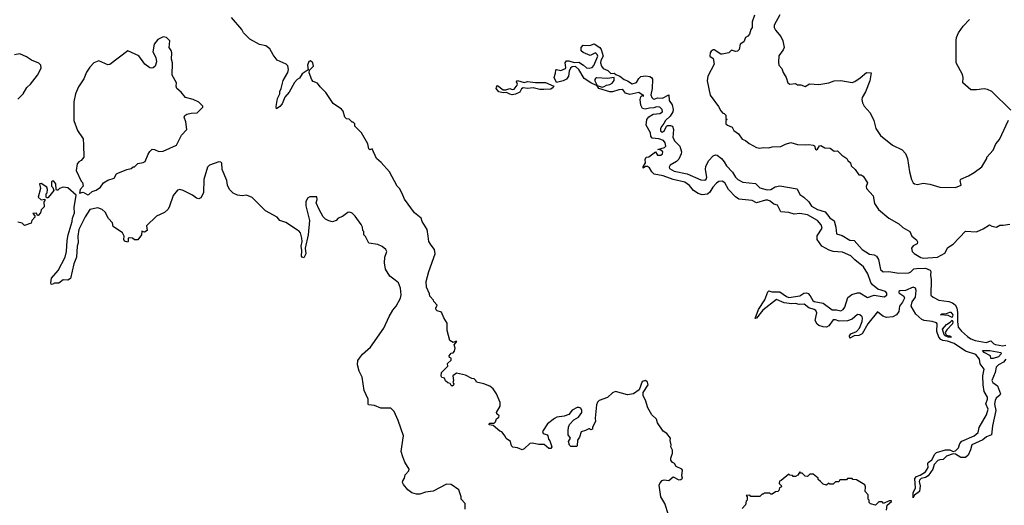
# Model space of a CAD drawing. Extents: x 2293139 to 2515392, y 824115 to 1006937.
# Tile 184 of 256: x 2399402 to 2408266, y 941680 to 946055. Entities that reach past the tile are written whole.
import ezdxf

# ---------------------------------------------------------------- set-up
doc = ezdxf.new("R2010")
doc.units = 0

msp = doc.modelspace()

# ---------------------------------------------------------------- linework, layer by layer
at = {"layer": '0CON10XD'}
for points in [[(2406016.7, 946095), (2405996.2, 946035), (2405996.2, 945985), (2405983.3, 945965), (2405973.3, 945925), (2405957.5, 945905), (2405935, 945892.5), (2405920, 945855), (2405887.5, 945835), (2405880, 945785), (2405865, 945770), (2405845, 945766.7), (2405810.7, 945779.3), (2405785, 945756.7), (2405725, 945742.5), (2405713.9, 945743.9), (2405655, 945783.3), (2405645, 945783.3), (2405628.3, 945771.7), (2405618.8, 945755), (2405613.8, 945725), (2405643.6, 945703.6), (2405653.3, 945655), (2405596.7, 945545), (2405590, 945505), (2405618, 945375), (2405693, 945273), (2405715, 945232.5), (2405731.7, 945211.7), (2405745, 945210), (2405760, 945195), (2405760, 945165), (2405770, 945155), (2405760, 945145), (2405760, 945115), (2405773, 945103), (2405815.9, 945085.9), (2405832.5, 945055), (2405873.3, 945025), (2405905, 944976.7), (2405935, 944966.7), (2405968.8, 944938.8), (2406035, 944903.8), (2406065, 944896.2), (2406095, 944903.8), (2406145, 944898.8), (2406175, 944910), (2406255, 944913.3), (2406295, 944933.3), (2406345, 944947.5), (2406405, 944930), (2406475, 944926.7), (2406505, 944931.2), (2406545, 944923.8), (2406557.5, 944917.5), (2406566.7, 944886.7), (2406575, 944883.3), (2406585, 944886.7), (2406602.5, 944917.5), (2406615, 944922.5), (2406648.8, 944898.8), (2406697.5, 944897.5), (2406735, 944868.8), (2406765, 944873.3), (2406803.8, 944833.8), (2406847.5, 944805), (2406857.5, 944785), (2406880, 944765), (2406886.4, 944736.4), (2406923.3, 944705), (2406955, 944657.5), (2406976.4, 944656.4), (2406996.1, 944646.1), (2407033.3, 944585), (2407023, 944553), (2407026.7, 944535), (2407085, 944467.5), (2407098.3, 944398.3), (2407132, 944345), (2407225, 944266), (2407315.8, 944215.8), (2407352.7, 944182.7), (2407415, 944146.7), (2407433.3, 944105), (2407475, 944070), (2407483, 944053), (2407482.5, 944035), (2407443.9, 944016.1), (2407430, 943995), (2407436.4, 943966.4), (2407455, 943947.5), (2407513, 943913), (2407535, 943906.2), (2407665.4, 943914.6), (2407729.3, 943950.7), (2407757, 944003), (2407805, 944032.5), (2407915, 944148.8), (2408015, 944144), (2408075, 944170), (2408133.9, 944206.1), (2408155, 944193.8), (2408195, 944186.7), (2408226.4, 944203.6), (2408255, 944202), (2408315, 944213.3)], [(2406245, 946096.9), (2406193.8, 946005), (2406195, 945983.3), (2406205, 945960), (2406253.6, 945903.6), (2406272.5, 945865), (2406284.2, 945805), (2406276.6, 945783.4), (2406235, 945730), (2406231.7, 945671.7), (2406236, 945645), (2406263.3, 945615), (2406275, 945580), (2406302.5, 945535), (2406317.5, 945485), (2406335, 945472.5), (2406385, 945480), (2406405, 945467.5), (2406435, 945467.5), (2406473.6, 945453.6), (2406513.6, 945476.4), (2406595, 945471.4), (2406685, 945484.5), (2406735, 945503.1), (2406795, 945505.5), (2406895, 945490), (2406921.3, 945498.7), (2406969.1, 945530.9), (2407025, 945580), (2407067, 945577), (2407055.8, 945504.2), (2407015.7, 945405), (2406985.8, 945354.2), (2406982.5, 945335), (2406989.2, 945305), (2407005, 945276.7), (2407058.9, 945215), (2407090, 945145), (2407110, 945075), (2407150.7, 945010.7), (2407260, 944925), (2407345, 944882.5), (2407375, 944850), (2407395.6, 944805), (2407413.2, 944683.2), (2407430, 944615), (2407446.1, 944586.1), (2407456.4, 944576.4), (2407485, 944570), (2407535, 944581.2), (2407595, 944573.8), (2407685, 944546), (2407825, 944542.9), (2407877.5, 944565), (2407867.5, 944605), (2407875, 944616.7), (2407943.6, 944646.4), (2407993.6, 944676.4), (2408065, 944730), (2408110, 944805), (2408110, 944815), (2408165, 944880), (2408190, 944935), (2408222.5, 944975), (2408305, 945150)], [(2405243.3, 941595), (2405208.8, 941695), (2405174, 941755), (2405159.5, 941860.5), (2405166.4, 941883.6), (2405185, 941902.5), (2405205, 941910), (2405245, 941902.5), (2405285, 941937.5), (2405335, 941910), (2405355, 941912.5), (2405367.5, 941925), (2405362.5, 941945), (2405367.5, 941995), (2405362.5, 942005), (2405310.7, 942030.7), (2405296.4, 942056.4), (2405280, 942065), (2405262.5, 942085), (2405262.5, 942105), (2405275, 942140), (2405280, 942145), (2405280, 942175), (2405262.5, 942205), (2405266.7, 942225), (2405257.5, 942265), (2405260, 942285), (2405227.7, 942327.7), (2405195, 942347.5), (2405144.1, 942424.1), (2405133.8, 942455), (2405093.3, 942495), (2405056.4, 942556.4), (2405035.8, 942625.8), (2405016.1, 942666.1), (2405016.2, 942695), (2405060.8, 942765), (2405055, 942788.8), (2405035, 942804.3), (2405005.8, 942795), (2404979.5, 942720.5), (2404927.1, 942682.9), (2404875, 942674.1), (2404764.5, 942705.5), (2404738.3, 942691.7), (2404695, 942650), (2404617.5, 942625), (2404602.5, 942607.5), (2404596.2, 942585), (2404583.8, 942465), (2404586, 942435), (2404557.5, 942385), (2404557.5, 942365), (2404545, 942360), (2404535, 942370), (2404525, 942370), (2404496.4, 942353.6), (2404457, 942343), (2404442.5, 942295), (2404423, 942267), (2404420, 942215), (2404415, 942210), (2404365, 942210), (2404352.3, 942222.3), (2404344.2, 942255.8), (2404360, 942285), (2404339.2, 942315), (2404341.2, 942351.2), (2404341.5, 942385), (2404351.1, 942408.9), (2404391.8, 942448.2), (2404434.2, 942475), (2404461.4, 942515), (2404464.2, 942535), (2404455, 942553.8), (2404435, 942561.2), (2404420.7, 942559.3), (2404375, 942536.7), (2404345, 942496.7), (2404305, 942482), (2404237.7, 942472.3), (2404217.7, 942462.3), (2404155, 942412.5), (2404110, 942345), (2404115, 942327.5), (2404150, 942315), (2404157.5, 942305), (2404162.5, 942275), (2404175, 942260), (2404192.5, 942205), (2404185, 942192.5), (2404165, 942190), (2404125, 942227.5), (2404075, 942226.7), (2404015, 942240), (2403995, 942236), (2403945, 942189.2), (2403925, 942180), (2403885, 942196.2), (2403842.3, 942202.3), (2403830, 942215), (2403820, 942255), (2403781.2, 942281.2), (2403773.6, 942303.6), (2403743, 942343), (2403725, 942347.5), (2403665, 942400), (2403627.5, 942405), (2403627.5, 942415), (2403635, 942418.8), (2403675, 942420), (2403687, 942433), (2403695, 942457.5), (2403716.7, 942475), (2403717.5, 942485), (2403696.2, 942505), (2403694.2, 942515), (2403726.4, 942573.6), (2403726.7, 942605), (2403693.6, 942683.6), (2403665, 942727.5), (2403635, 942752.5), (2403580, 942775), (2403515, 942790), (2403510, 942805), (2403495, 942820), (2403473, 942823), (2403415, 942852.5), (2403335, 942870), (2403302.5, 942845), (2403307.5, 942805), (2403300, 942785), (2403310, 942775), (2403307, 942763), (2403295, 942752.5), (2403285, 942760), (2403278.3, 942778.3), (2403255, 942782.5), (2403235, 942800), (2403226.4, 942826.4), (2403201.2, 942831.2), (2403195, 942842.5), (2403200.9, 942875), (2403255, 942933.3), (2403253.8, 942956.2), (2403285, 942987.5), (2403287.5, 943005), (2403271.7, 943011.7), (2403267.5, 943025), (2403285, 943050), (2403305, 943052.5), (2403315, 943067.5), (2403323.8, 943095), (2403312.5, 943125), (2403336.7, 943155), (2403325, 943156.7), (2403305, 943147.5), (2403273.3, 943165), (2403250, 943255), (2403251.7, 943321.7), (2403219.3, 943369.3), (2403198.3, 943418.3), (2403160.6, 943430.6), (2403150, 943440), (2403147.5, 943455), (2403161.7, 943481.7), (2403130, 943515), (2403128.3, 943528.3), (2403093, 943563), (2403090, 943585), (2403063.8, 943645), (2403062.5, 943695), (2403085.8, 943785), (2403142.5, 943945), (2403137.5, 943985), (2403105, 944022.5), (2403086.7, 944055), (2403080, 944105), (2403070, 944165), (2403026.7, 944235), (2403016.1, 944266.1), (2402956.7, 944315), (2402867, 944437), (2402845, 944490), (2402820, 944535), (2402800, 944555), (2402730, 944685), (2402656.4, 944766.4), (2402615, 944802.5), (2402575, 944890), (2402555, 944882.5), (2402545, 944890), (2402536.7, 944935), (2402480, 945035), (2402420, 945095), (2402420, 945115), (2402405, 945130), (2402395, 945130), (2402368.3, 945158.3), (2402345, 945160), (2402330, 945175), (2402315, 945230), (2402299.3, 945249.3), (2402225, 945300), (2402159.3, 945399.3), (2402108.3, 945448.3), (2402083, 945483), (2402045, 945497.5), (2402031.7, 945511.7), (2402007.5, 945575), (2402011.7, 945598.3), (2402046.7, 945635), (2402042.5, 945665), (2402020, 945685), (2402005, 945677.5), (2401993.9, 945643.9), (2401998.3, 945601.7), (2401945, 945566), (2401921.4, 945528.6), (2401900, 945515), (2401875, 945487.5), (2401828.3, 945401.7), (2401790, 945355), (2401765, 945295.8), (2401745, 945271.4), (2401715, 945252.5), (2401712.5, 945272.5), (2401723.8, 945345), (2401744.6, 945385), (2401745, 945407.5), (2401756.5, 945433.5), (2401772.9, 945507.1), (2401815, 945580), (2401823.3, 945605), (2401815, 945640), (2401800, 945655), (2401720.5, 945690.5), (2401685, 945737.5), (2401655, 945793.3), (2401617.7, 945817.7), (2401560.5, 945830.5), (2401475, 945877.5), (2401417.5, 945935), (2401402.5, 945965), (2401308.8, 946075)], [(2408325, 945240), (2408155, 945408.8), (2408115, 945425.7), (2408085, 945430.8), (2408015, 945421.2), (2407965, 945423.3), (2407893.8, 945485), (2407896.2, 945535), (2407890.5, 945560.5), (2407831.4, 945665), (2407832.4, 945867.6), (2407835.6, 945895), (2407854.3, 945935), (2407895.6, 945995), (2407951.9, 946055)], [(2400015, 944476.2), (2400025, 944480), (2400053.9, 944506.1), (2400090.7, 944519.3), (2400130, 944545), (2400156.1, 944583.9), (2400195, 944610), (2400253.6, 944626.4), (2400273.8, 944665), (2400285, 944672), (2400366.1, 944703.9), (2400407, 944713), (2400425, 944730), (2400435, 944730), (2400465, 944760), (2400515, 944767.5), (2400533, 944777), (2400558, 944842), (2400572.7, 944867.3), (2400595, 944886.7), (2400615, 944886.2), (2400655, 944868), (2400695, 944869.2), (2400814, 944925), (2400860, 945015), (2400906, 945065), (2400898.8, 945135), (2400883.8, 945175), (2400889.3, 945190.7), (2400906.1, 945203.9), (2400945, 945213.8), (2401000, 945215), (2401050, 945265), (2401050, 945275), (2401015, 945312.5), (2400965, 945336.7), (2400894.2, 945354.2), (2400855, 945402.5), (2400817.5, 945435), (2400810, 945455), (2400813.3, 945485), (2400776.2, 945555), (2400778.8, 945665), (2400769.3, 945699.3), (2400771.2, 945755), (2400765.9, 945775.9), (2400746.7, 945805), (2400753.3, 945865), (2400725, 945893.3), (2400695, 945901.2), (2400645, 945876.7), (2400613.8, 945835), (2400600, 945765), (2400626.7, 945715), (2400633.8, 945675), (2400621.2, 945635), (2400605, 945620), (2400585, 945616.7), (2400575, 945621.2), (2400530, 945655), (2400475, 945730), (2400375, 945773.8), (2400215, 945650), (2400195, 945646.7), (2400115, 945683.3), (2400071.2, 945665), (2400034.7, 945625.3), (2400005, 945580.8), (2399979.1, 945520.9), (2399931.7, 945448.3), (2399904.2, 945385), (2399890.8, 945315), (2399891.2, 945145), (2399923.3, 945055), (2399975, 944982.5), (2399975.9, 944925.9), (2399978.8, 944815), (2399956.7, 944785), (2399935.9, 944774.1), (2399918.8, 944755), (2399910, 944695), (2399955, 944600), (2399967, 944587), (2399972.5, 944555), (2399946.7, 944525), (2399941.7, 944491.7), (2399975, 944501.2), (2400015, 944476.2)], [(2408280.6, 942995), (2408259.6, 942970.4), (2408214.4, 942945.6), (2408193.8, 942925), (2408184.7, 942875), (2408152.9, 942805), (2408162.9, 942785), (2408204.1, 942755), (2408231.1, 942685), (2408225, 942672.1), (2408191.2, 942645), (2408182.4, 942625), (2408178.3, 942591.7), (2408190.3, 942535), (2408160.1, 942395), (2408149.5, 942315), (2408105, 942296.2), (2408071.2, 942268.8), (2407972.6, 942225), (2407961.7, 942178.3), (2407939.1, 942130.9), (2407915, 942111.8), (2407875, 942109.8), (2407825, 942140.2), (2407805, 942143.4), (2407745, 942121), (2407715, 942092.1), (2407685, 942090), (2407668.1, 942081.9), (2407633.8, 942046.2), (2407622.9, 942005), (2407579, 941945), (2407555, 941928.7), (2407518.5, 941921.5), (2407502.9, 941905), (2407498.7, 941895), (2407508.9, 941855), (2407501.1, 941805), (2407458.3, 941771.7), (2407445, 941746.7), (2407444.1, 941795), (2407466.6, 941835), (2407460.3, 941919.7), (2407475, 941940), (2407509.8, 941950.2), (2407557.3, 941982.7), (2407579.8, 942020.2), (2407576.5, 942055), (2407580.8, 942065), (2407612.1, 942088), (2407639.9, 942140.1), (2407654.8, 942155), (2407735, 942180.7), (2407775, 942178.6), (2407805, 942165.3), (2407825, 942169.5), (2407853.7, 942196.3), (2407865.8, 942235), (2407883.3, 942256.7), (2407995.4, 942304.6), (2408031.1, 942335), (2408039.5, 942380.5), (2408105, 942493.7), (2408121.2, 942545), (2408100.6, 942595), (2408113.3, 942635), (2408113.1, 942655), (2408085.5, 942705.5), (2408075.2, 942765), (2408073.8, 942845), (2408086, 942905), (2408049.7, 942955), (2408043.1, 942995), (2408009.3, 943039.3), (2407917.7, 943067.7), (2407815, 943136.7), (2407755, 943159.2), (2407713.9, 943163.9), (2407694.6, 943174.6), (2407677.8, 943195), (2407659.4, 943245), (2407660.4, 943315), (2407655.5, 943325), (2407616, 943336), (2407545, 943343.1), (2407523.4, 943353.4), (2407470.4, 943400.4), (2407428.6, 943475), (2407437.4, 943512.6), (2407465.9, 943554.1), (2407471.4, 943615), (2407466.9, 943635), (2407445, 943643.7), (2407375.9, 943614.1), (2407325, 943612.9), (2407316.4, 943605), (2407316.6, 943595), (2407360.8, 943565), (2407366.3, 943545), (2407350.8, 943509.2), (2407323, 943475), (2407316.1, 943425), (2407295.7, 943394.3), (2407261.9, 943378.1), (2407205, 943372.3), (2407173.4, 943383.4), (2407125, 943421.8), (2407037, 943315), (2406987.5, 943225), (2406955, 943209.8), (2406914.8, 943205.2), (2406875.9, 943185.9), (2406873, 943205), (2406884.4, 943225), (2406935, 943245.4), (2406961.8, 943275), (2406985.4, 943335.4), (2406990.4, 943365), (2406986.7, 943376.7), (2406965, 943395.2), (2406945, 943397.7), (2406895, 943356.4), (2406855, 943340.8), (2406777.8, 943337.8), (2406745, 943351.3), (2406725, 943349.7), (2406685, 943295.8), (2406664.6, 943285.4), (2406635, 943286.7), (2406595, 943299.5), (2406580.5, 943310.5), (2406564.6, 943345), (2406577.2, 943415), (2406569.8, 943435), (2406555.3, 943445), (2406505, 943459.8), (2406465, 943492.5), (2406417.7, 943487.7), (2406385, 943497.7), (2406354, 943494), (2406285, 943504.1), (2406215, 943532.9), (2406091, 943439), (2406035, 943366.7), (2406022, 943362), (2406051.6, 943445), (2406109.4, 943530.6), (2406136, 943604), (2406145, 943613.1), (2406172.5, 943602.5), (2406245, 943603), (2406305, 943560.2), (2406325, 943553), (2406425, 943567.9), (2406460.7, 943589.3), (2406485, 943594.4), (2406499.1, 943589.1), (2406518.1, 943568.1), (2406541, 943525), (2406554.4, 943514.4), (2406635, 943500.8), (2406715, 943441.8), (2406755, 943441), (2406795, 943431.5), (2406815, 943442.7), (2406828.8, 943465), (2406857.5, 943552.5), (2406892.4, 943577.6), (2406945, 943593.5), (2406965, 943593.6), (2407035, 943550.4), (2407095, 943573.5), (2407185, 943557.5), (2407207.9, 943572.1), (2407209.5, 943589.5), (2407196.4, 943605), (2407128, 943628), (2407078.4, 943665), (2407065, 943685.8), (2407037.7, 943765), (2406998.3, 943828.3), (2406919.8, 943889.8), (2406885, 943926.5), (2406808.8, 943958.8), (2406725, 943966.5), (2406689.1, 943979.1), (2406623.3, 944013.3), (2406582.1, 944075), (2406581.8, 944108.2), (2406625.1, 944175), (2406618.6, 944205), (2406585, 944244), (2406495, 944296.9), (2406425, 944309.2), (2406375, 944301.1), (2406325, 944318.8), (2406255, 944322), (2406225, 944382.5), (2406191.9, 944391.9), (2406159.3, 944419.3), (2406138.2, 944428.2), (2406115, 944428.9), (2406035.5, 944405.5), (2405995, 944425.3), (2405875, 944436.7), (2405845, 944457.6), (2405784.4, 944525), (2405750.8, 944585), (2405725, 944599.4), (2405695, 944595.4), (2405675, 944581.8), (2405642.9, 944547.1), (2405615, 944500.5), (2405595, 944483.4), (2405545, 944475.2), (2405509.1, 944489.1), (2405467.3, 944515), (2405431.1, 944561.1), (2405391.4, 944591.4), (2405284, 944614), (2405195, 944649), (2405115, 944662.3), (2405093.2, 944683.2), (2405071.2, 944721.2), (2405055, 944732.7), (2405035, 944731.4), (2405015, 944717.5), (2405015, 944730), (2405035.9, 944764.1), (2405033.1, 944795), (2405043.1, 944815), (2405065, 944819.5), (2405125, 944863.3), (2405144.3, 944834.3), (2405175.2, 944834.8), (2405187.7, 944845), (2405191.5, 944865), (2405175, 944879.6), (2405147.5, 944885), (2405207.7, 944902.3), (2405218.5, 944915), (2405214.4, 944945), (2405197.1, 944967), (2405155, 944982.1), (2405095, 944987.5), (2405085.3, 945005), (2405081.6, 945035), (2405041.2, 945105), (2405048.3, 945155), (2405065, 945180.5), (2405105, 945203.3), (2405165, 945208.8), (2405188.8, 945225), (2405186.2, 945245), (2405166, 945265), (2405135, 945269.8), (2405110.2, 945260.2), (2405071.2, 945258.8), (2405032.2, 945247.8), (2405008.9, 945255), (2404994, 945285), (2404987.9, 945335), (2404995, 945360), (2405005, 945370), (2405017.5, 945365), (2405017.5, 945375), (2405005, 945376.7), (2404975, 945398), (2404895, 945379.6), (2404855, 945393.1), (2404837.7, 945417.7), (2404825, 945424.4), (2404795, 945423.5), (2404738, 945405), (2404715, 945403.3), (2404614.4, 945435), (2404599.3, 945459.3), (2404543.1, 945485), (2404484.6, 945525), (2404436.6, 945606.6), (2404405, 945631.8), (2404375, 945629.5), (2404361.6, 945618.4), (2404348.8, 945591.2), (2404343.5, 945545), (2404325, 945519.4), (2404295, 945503.5), (2404235, 945490), (2404212.5, 945535), (2404226.4, 945573.6), (2404228.3, 945601.7), (2404235, 945606.2), (2404275, 945598), (2404315.6, 945614.4), (2404319.2, 945625), (2404312.9, 945665), (2404325, 945683.3), (2404345, 945683.3), (2404395, 945668.6), (2404435, 945670.6), (2404478, 945645), (2404505, 945620), (2404527.5, 945617.5), (2404555, 945623.5), (2404569.6, 945640.4), (2404607.7, 945725), (2404601.6, 945741.6), (2404585, 945754.4), (2404538.9, 945731.1), (2404475, 945758.4), (2404456.2, 945775), (2404455.5, 945805), (2404475, 945823.6), (2404535, 945822.1), (2404575, 945836.2), (2404623.3, 945805), (2404637.5, 945785), (2404655.4, 945724.6), (2404635, 945686.7), (2404631.8, 945665), (2404640, 945635), (2404654.3, 945614.3), (2404696.9, 945596.9), (2404725, 945570), (2404755, 945574), (2404770, 945560), (2404805.6, 945545), (2404844.7, 945514.7), (2404872.5, 945505), (2404915, 945476.7), (2404955, 945488.1), (2404975, 945525.5), (2404995, 945542.1), (2405035, 945549.2), (2405075, 945543.5), (2405089.7, 945535), (2405097.7, 945517.7), (2405097, 945435), (2405083.7, 945376.3), (2405092, 945352), (2405105, 945340), (2405115, 945339.6), (2405145, 945350), (2405188.7, 945348.7), (2405246.3, 945376.3), (2405248, 945325), (2405275, 945288.5), (2405285.9, 945245), (2405281.1, 945225), (2405257.8, 945185), (2405214.8, 945145.2), (2405202.2, 945117.8), (2405182.2, 945095), (2405171.8, 945075), (2405172.2, 945052.2), (2405185, 945041.2), (2405205, 945051.2), (2405225.3, 945094.7), (2405235, 945101.2), (2405262.2, 945102.2), (2405278.2, 945095), (2405287.7, 945065), (2405282.4, 944992.4), (2405300.2, 944960.2), (2405345.5, 944915), (2405358.6, 944865), (2405357, 944845), (2405335, 944798.9), (2405315, 944778.1), (2405257.1, 944745), (2405249.2, 944725), (2405253, 944713), (2405295, 944690.3), (2405411.9, 944665), (2405535, 944610.7), (2405570.8, 944609.2), (2405583.3, 944616.7), (2405588.6, 944635), (2405575.3, 944705.3), (2405579, 944735), (2405605.2, 944785), (2405645, 944828.4)], [(2399385, 945338), (2399434.5, 945385.5), (2399467.4, 945442.6), (2399500.8, 945475), (2399561.2, 945555), (2399596.4, 945616.4), (2399592.5, 945645), (2399575, 945662.5), (2399509.3, 945689.3), (2399465, 945718.8), (2399405, 945746.2), (2399355, 945738.8)], [(2403835, 945378.5), (2403815, 945382.7), (2403785, 945400), (2403755, 945395.6), (2403715, 945404), (2403692.5, 945435), (2403694.1, 945445.9), (2403705, 945462.5), (2403755, 945424), (2403778.3, 945421.7), (2403815, 945433.3), (2403835, 945426.7), (2403855, 945428.8), (2403880, 945465), (2403882.5, 945475), (2403873.3, 945495), (2403885, 945506.7), (2403945, 945490), (2403975, 945496.2), (2404045, 945488.8), (2404135, 945490), (2404209.2, 945455), (2404205, 945442.7), (2404185, 945430), (2404120, 945425), (2404085, 945426.4), (2404025, 945440.6), (2403975, 945435.5), (2403935, 945440.4), (2403919.5, 945430.5), (2403905, 945402.5), (2403865, 945383.5), (2403835, 945378.5)], [(2404645, 945446.2), (2404665, 945452.5), (2404684.3, 945465.7), (2404715, 945470), (2404735, 945483.8), (2404755, 945507.5), (2404755, 945532.5), (2404695, 945524.3), (2404595, 945531.2), (2404586.7, 945525), (2404578.8, 945515), (2404580, 945505), (2404601.7, 945461.7), (2404645, 945446.2)], [(2402781.7, 943708.3), (2402734.1, 943744.1), (2402696.1, 943806.1), (2402686, 943865), (2402690, 943915), (2402706.7, 943965), (2402697.5, 943985), (2402665, 944010), (2402625, 944030), (2402545, 944040), (2402515, 944100), (2402500, 944115), (2402500, 944145), (2402490, 944155), (2402487.5, 944185), (2402475, 944210), (2402422.5, 944285), (2402395, 944312.5), (2402375, 944320), (2402355, 944317.5), (2402308.8, 944281.2), (2402270, 944265), (2402250, 944245), (2402217, 944233), (2402185, 944242.5), (2402156.4, 944256.4), (2402135, 944277.5), (2402097.5, 944345), (2402072.5, 944405), (2402080, 944435), (2402078.3, 944458.3), (2402015, 944460), (2401993.6, 944446.4), (2401977.5, 944415), (2401977, 944377), (2402010, 944245), (2401998, 944115), (2401972.9, 943995), (2401978.9, 943945), (2401959.7, 943910.3), (2401945, 943914), (2401938.1, 943925), (2401941.4, 943975), (2401935.8, 944015), (2401944, 944055), (2401942.9, 944085), (2401930, 944135), (2401915, 944153.3), (2401901.7, 944158.3), (2401798.3, 944228.3), (2401743.9, 944243.9), (2401720, 944275), (2401615, 944332.5), (2401495, 944452.5), (2401445, 944472.5), (2401405, 944467.5), (2401363.6, 944473.6), (2401325, 944492.5), (2401292.5, 944525), (2401273.6, 944563.6), (2401266.4, 944606.4), (2401223.6, 944703.6), (2401221.7, 944761.7), (2401211.7, 944771.7), (2401195, 944772.5), (2401110, 944745), (2401093.3, 944725), (2401059.2, 944615), (2401055.7, 944495), (2401031.7, 944448.3), (2401015, 944440), (2400995, 944446.7), (2400957.5, 944475), (2400875, 944516.2), (2400845, 944523.3), (2400821.7, 944518.3), (2400785, 944470), (2400749.2, 944365), (2400735.8, 944345), (2400705, 944318.6), (2400635, 944283.3), (2400543.6, 944196.4), (2400550, 944155), (2400525, 944140), (2400501.7, 944148.3), (2400500, 944115), (2400465, 944070), (2400435, 944070), (2400417, 944087), (2400388.3, 944088.3), (2400380, 944085), (2400380, 944055), (2400375, 944050), (2400345, 944060), (2400340, 944075), (2400342.5, 944105), (2400327.5, 944135), (2400245, 944190), (2400237.5, 944225), (2400202.7, 944262.7), (2400170.5, 944320.5), (2400145, 944343.8), (2400105, 944360), (2400035, 944345.7), (2399991.7, 944278.3), (2399934.6, 944165.4), (2399925.5, 944105), (2399927.8, 944045), (2399920.5, 944015), (2399914.3, 943915.7), (2399890.8, 943855), (2399858.3, 943721.7), (2399835, 943706.7), (2399795, 943710), (2399755, 943680), (2399715, 943680), (2399695, 943670), (2399685, 943673.3), (2399682.5, 943682.5), (2399690, 943725), (2399748, 943795), (2399811.4, 943915), (2399823.1, 943965), (2399828.6, 944065), (2399840, 944115), (2399874.2, 944235), (2399876.7, 944265), (2399896, 944315), (2399893.6, 944363.6), (2399910, 944475), (2399835, 944540), (2399795, 944546.7), (2399760, 944535), (2399745, 944520), (2399735, 944520), (2399730, 944525), (2399726.7, 944576.7), (2399708.3, 944598.3), (2399695, 944600), (2399690, 944595), (2399690, 944555), (2399701.7, 944541.7), (2399710, 944515), (2399675, 944470), (2399655, 944450), (2399645, 944450), (2399640, 944455), (2399640, 944485), (2399650, 944495), (2399652.5, 944525), (2399646.7, 944546.7), (2399595, 944577.5), (2399580, 944575), (2399590, 944535), (2399570, 944455), (2399595, 944432.5), (2399628.3, 944438.3), (2399630, 944425), (2399620, 944415), (2399621.7, 944368.3), (2399595, 944340), (2399590, 944315), (2399568.3, 944291.7), (2399561.7, 944291.7), (2399555, 944310), (2399521.7, 944308.3), (2399538.3, 944288.3), (2399540, 944275), (2399512.5, 944245), (2399505, 944220), (2399445, 944200), (2399425, 944220), (2399385, 944230)], [(2405645, 944828.4), (2405665, 944836.5), (2405682.5, 944835), (2405718.9, 944805), (2405744.8, 944775), (2405765, 944736.5), (2405819.6, 944679.6), (2405845, 944634.6), (2405865.7, 944615.7), (2405911.3, 944591.3), (2406025, 944580.2), (2406065, 944538.3), (2406130.7, 944520.7), (2406165.3, 944524.7), (2406201.8, 944548.2), (2406245, 944557.8), (2406400.5, 944530.5), (2406425, 944480), (2406462.1, 944455), (2406505, 944413.6), (2406529.4, 944375), (2406585, 944345.1), (2406653.4, 944323.4), (2406695, 944268.1), (2406735, 944242.3), (2406750.7, 944185), (2406753.9, 944123.9), (2406805, 944111.2), (2406875, 944069.7), (2406914.8, 944065.2), (2406985, 943984.8), (2407051.2, 943941.2), (2407095, 943936.8), (2407115.5, 943925), (2407133.2, 943895), (2407152.5, 943802.5), (2407175, 943781.8), (2407225, 943786.7), (2407315, 943770.8), (2407405, 943773.2), (2407425, 943782.8), (2407451.5, 943808.5), (2407475, 943814.4), (2407555.8, 943815.8), (2407599.2, 943799.3), (2407605.7, 943785.7), (2407602.5, 943752.5), (2407607.7, 943715), (2407605, 943572.5), (2407625.4, 943555), (2407675, 943528.9), (2407766.6, 943516.6), (2407798.7, 943505), (2407824.9, 943484.9), (2407838.6, 943458.6), (2407845.9, 943415.9), (2407844.1, 943335), (2407850.3, 943285), (2407879.6, 943249.6), (2407935, 943200.7), (2407965, 943178.8), (2408005, 943164.9), (2408102.3, 943147.7), (2408145, 943161.8), (2408170.7, 943135), (2408186.9, 943126.9), (2408253.3, 943116.7), (2408278.8, 943121.2)], [(2403413.8, 941643.8), (2403412.5, 941695), (2403377.5, 941735), (2403376.7, 941755), (2403355, 941820), (2403287, 941867), (2403245, 941868.8), (2403125, 941806), (2403055, 941799.2), (2403005, 941778.8), (2402975, 941780), (2402932.7, 941792.7), (2402895, 941818.8), (2402855.9, 941865.9), (2402848, 941885), (2402850.5, 941899.5), (2402867.5, 941925), (2402872.5, 941955), (2402905, 941990), (2402907.5, 942005), (2402869.3, 942069.3), (2402851.2, 942115), (2402837.5, 942165), (2402842.5, 942205), (2402856, 942305), (2402810, 942445), (2402773.6, 942523.6), (2402743.3, 942553.3), (2402653.9, 942553.9), (2402595, 942577.5), (2402543.3, 942585), (2402538, 942595), (2402538.8, 942635), (2402503.3, 942715), (2402484.1, 942834.1), (2402456.8, 942886.8), (2402444.2, 942945), (2402447.3, 942982.7), (2402460.8, 943005), (2402489.3, 943040.7), (2402561.4, 943105), (2402681.2, 943275), (2402728.2, 943381.8), (2402761.5, 943438.5), (2402792.3, 943475), (2402828.9, 943545), (2402835.7, 943575.7), (2402830, 943635), (2402813.6, 943683.6), (2402781.7, 943708.3)], [(2407795, 943371.2), (2407760.4, 943390.4), (2407690, 943395), (2407703.3, 943405), (2407745, 943407.3), (2407775, 943420), (2407785, 943418.6), (2407802.1, 943395), (2407795, 943371.2)], [(2407785, 943194), (2407760, 943195), (2407733.5, 943205), (2407723.8, 943215), (2407709.2, 943265), (2407745, 943308.2), (2407779.3, 943330.7), (2407795, 943348.8), (2407803.6, 943333.6), (2407800.7, 943315), (2407748.9, 943261.1), (2407732.9, 943235), (2407742.7, 943212.7), (2407776.7, 943205), (2407790, 943195), (2407785, 943194)], [(2408145, 943000.8), (2408140.8, 943025), (2408084.4, 943055), (2408070, 943075), (2408134.7, 943075.3), (2408235.6, 943055), (2408236.1, 943045), (2408215, 943016.7), (2408165, 943001.8), (2408145, 943000.8)], [(2407204.2, 941635), (2407210.3, 941679.7), (2407250, 941715), (2407250, 941720), (2407230.7, 941719.3), (2407185, 941700), (2407175, 941700), (2407165, 941710), (2407135, 941710), (2407105, 941680), (2407061.7, 941691.7), (2407050, 941705), (2407050, 941725), (2407040, 941735), (2407040, 941775), (2407013, 941803), (2407017.5, 941845), (2407010, 941865), (2406935, 941910), (2406902.5, 941912.5), (2406895, 941920), (2406855, 941920), (2406845, 941910), (2406785, 941910), (2406775, 941890), (2406745, 941890), (2406725, 941870), (2406695, 941870), (2406685, 941880), (2406665, 941860), (2406635, 941870), (2406610, 941895), (2406591.7, 941911.7), (2406590, 941925), (2406545, 941960), (2406515, 941960), (2406495, 941940), (2406471.7, 941941.7), (2406445, 941970), (2406435, 941970), (2406425, 941980), (2406408.3, 941951.7), (2406385, 941940), (2406365, 941940), (2406358.3, 941948.3), (2406335, 941950), (2406325, 941960), (2406258.3, 941901.7), (2406241.7, 941898.3), (2406240, 941875), (2406258.3, 941858.3), (2406260, 941845), (2406241.7, 941838.3), (2406237, 941813), (2406227, 941803), (2406205, 941800), (2406175, 941780), (2406165, 941780), (2406155, 941790), (2406105, 941790), (2406095, 941780), (2406085, 941780), (2406065, 941760), (2405985, 941760), (2405975, 941770), (2405941.7, 941768.3), (2405950, 941755), (2405950, 941725), (2405943, 941717), (2405937.5, 941685), (2405905, 941650)]]:
    msp.add_lwpolyline(points, dxfattribs=at)

doc.saveas('drawing.dxf')
